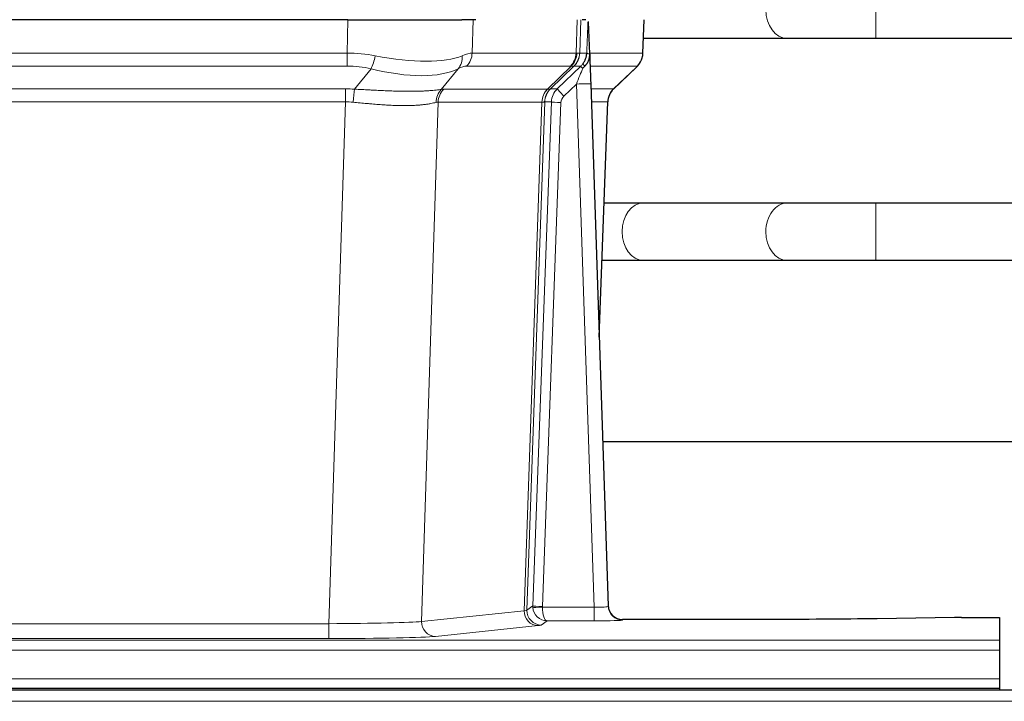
# Model space of a CAD drawing. Header units: inches. Extents: x 0 to 29700, y -16 to 21000.
# Tile 89 of 256: x 4131 to 4337, y 17353 to 17496. Entities that reach past the tile are written whole.
import ezdxf

# ---------------------------------------------------------------- set-up
doc = ezdxf.new("R2010")
doc.units = ezdxf.units.IN
doc.layers.add('1', color=7, linetype='Continuous', true_color=0xffffff)

msp = doc.modelspace()

# ---------------------------------------------------------------- linework, layer by layer
at = {"layer": '1', "color": 110, "linetype": 'Continuous', "lineweight": 13}
for p, q in [((4310.385, 17492.192), (4310.385, 17504.192)), ((4199.671, 17489.092), (4199.862, 17496.086)), ((4226.044, 17496.086), (4225.853, 17489.092)), ((4247.601, 17489.092), (4247.844, 17496.086)), ((4248.629, 17496.086), (4248.386, 17489.092)), ((4261.584, 17489.092), (4261.832, 17496.086)), ((4291.802, 17492.192), (4291.808, 17492.192)), ((3984.83, 17489.092), (4199.671, 17489.092)), ((4199.671, 17486.355), (4199.671, 17489.092)), ((4225.853, 17489.092), (4247.601, 17489.092)), ((4248.386, 17489.092), (4249.847, 17489.092)), ((4250.456, 17489.092), (4261.584, 17489.092)), ((4199.671, 17486.355), (3984.83, 17486.355)), ((4201.242, 17481.528), (4204.695, 17485.796)), ((4222.894, 17485.796), (4219.401, 17481.478)), ((4246.418, 17486.355), (4224.671, 17486.355)), ((4241.638, 17481.546), (4246.584, 17486.343)), ((4247.13, 17486.343), (4242.238, 17481.599)), ((4248.602, 17486.355), (4247.167, 17486.355)), ((4260.366, 17486.355), (4250.546, 17486.355)), ((4255.458, 17481.582), (4260.271, 17486.163)), ((4247.673, 17482.612), (4245.063, 17480.096)), ((4251.367, 17373.07), (4247.673, 17482.612)), ((3985.172, 17481.604), (4199.329, 17481.604)), ((4199.329, 17478.866), (4199.329, 17481.604)), ((4219.904, 17481.546), (4241.638, 17481.546)), ((4242.263, 17481.605), (4243.675, 17481.605)), ((4250.705, 17481.605), (4255.445, 17481.605)), ((4199.329, 17478.866), (3985.172, 17478.866)), ((4195.855, 17369.581), (4199.329, 17478.866)), ((4218.722, 17478.826), (4215.264, 17370.049)), ((4240.456, 17478.826), (4218.722, 17478.826)), ((4236.749, 17372.296), (4240.462, 17478.826)), ((4241.045, 17478.87), (4237.335, 17372.41)), ((4238.563, 17373.307), (4242.455, 17478.87)), ((4244.452, 17478.729), (4240.561, 17373.166)), ((4242.455, 17478.87), (4241.045, 17478.87)), ((4254.227, 17478.87), (4250.797, 17478.87)), ((4252.453, 17429.757), (4254.227, 17478.87)), ((4310.385, 17445.692), (4310.385, 17457.692)), ((4291.802, 17445.692), (4291.826, 17445.692)), ((4237.335, 17372.41), (4238.563, 17373.307)), ((4240.562, 17373.07), (4251.367, 17373.07)), ((4251.367, 17373.07), (4251.367, 17370.176)), ((4215.264, 17370.049), (4236.749, 17372.296)), ((3988.646, 17369.581), (4195.855, 17369.581)), ((4195.855, 17369.581), (4195.855, 17366.477)), ((4239.658, 17369.18), (4218.173, 17366.933)), ((4241.525, 17370.176), (4240.331, 17369.304)), ((4251.367, 17370.176), (4241.525, 17370.176)), ((4257.348, 17370.466), (4257.358, 17370.333)), ((3848.25, 17366.112), (4336.25, 17366.112)), ((4195.855, 17366.477), (3988.646, 17366.477)), ((3848.25, 17364.043), (4336.25, 17364.043)), ((3848.25, 17358.017), (4336.25, 17358.017)), ((4822.751, 17353.327), (3606.751, 17353.327))]:
    msp.add_line(p, q, dxfattribs=at)
at = {"layer": '1', "color": 2, "linetype": 'Continuous', "lineweight": 25}
for p, q in [((4199.862, 17496.086), (3984.639, 17496.086)), ((4199.862, 17496.086), (4223.721, 17496.086)), ((4226.616, 17496.086), (4223.721, 17496.086)), ((4249.655, 17496.086), (4248.87, 17496.086)), ((4250.462, 17488.926), (4250.235, 17495.656)), ((4261.6, 17489.076), (4261.848, 17496.086)), ((4261.71, 17492.192), (4291.802, 17492.192)), ((4310.385, 17492.192), (4412.79, 17492.192)), ((4250.463, 17488.876), (4250.462, 17488.926)), ((4243.675, 17481.605), (4248.602, 17486.355)), ((4255.45, 17481.562), (4260.187, 17486.071)), ((4250.671, 17482.608), (4254.36, 17373.231)), ((4252.459, 17429.583), (4254.238, 17478.857)), ((4291.802, 17457.692), (4261.699, 17457.692)), ((4415.951, 17457.692), (4310.385, 17457.692)), ((4261.699, 17445.692), (4291.802, 17445.692)), ((4310.385, 17445.692), (4415.951, 17445.692)), ((4421.317, 17407.7), (4253.225, 17407.7)), ((4254.36, 17373.231), (4254.367, 17373.097)), ((4287.25, 17370.466), (4257.348, 17370.466)), ((4326.794, 17370.874), (4310.63, 17370.63)), ((4328.293, 17370.885), (4336.25, 17370.885)), ((4336.25, 17370.885), (4336.25, 17366.112)), ((4336.25, 17366.112), (4336.25, 17364.043)), ((4336.25, 17364.043), (4336.25, 17358.017)), ((4336.25, 17358.017), (4336.25, 17356.086)), ((4822.751, 17355.692), (3606.751, 17355.692)), ((3848.25, 17356.086), (4336.25, 17356.086)), ((4336.25, 17356.086), (4336.25, 17355.692))]:
    msp.add_line(p, q, dxfattribs=at)
at = {"layer": '1', "color": 110, "linetype": 'Continuous', "lineweight": 13}
for centre, major_axis, ratio, start_param, end_param in [((4291.802, 17498.192), (0, -6), 0.7432941, 4.712389, 6.2831853), ((4199.022, 17466.232), (26.983, 1.545), 0.8452785, 1.2775604, 1.4983912), ((4204.695, 17488.673), (-0.881, -3.902), 0.2224052, 0.7930597, 1.5799958), ((4199.925, 17499.322), (-26.677, 8.186), 0.3267204, 1.882912, 2.7667489), ((4220.198, 17488.673), (1.736, -3.604), 0.8689501, 0.3464596, 1.1333957), ((4199.022, 17466.232), (27.492, 22.639), 0.1155218, 0.1441436, 0.3649744), ((4221.974, 17489.232), (0, -4), 0.9702957, 0.7679449, 1.5358897), ((4243.722, 17489.232), (0, -4), 0.9702957, 0.7679449, 1.5358897), ((4243.888, 17489.22), (-0.603, -3.954), 0.9772749, 0.9153799, 1.6837369), ((4244.353, 17489.22), (1.703, -3.619), 0.9971774, 0.3287851, 1.0971421), ((4244.391, 17489.232), (0, -4), 0.9993908, 0.7679449, 1.5358897), ((4220.591, 17466.232), (27.662, 22.63), 0.1172115, 0.1096852, 0.1416652), ((4221.741, 17499.322), (-26.658, 10.191), 0.0473724, 2.9456198, 3.0909709), ((4220.591, 17466.232), (27.808, 22.856), 0.0163197, 0.0204947, 0.0524749), ((4251.845, 17489.023), (-1.999, 0.077), 0.1036431, 0.0350743, 0.8106069), ((4257.589, 17489.232), (0, 4), 0.9993908, 3.9095375, 4.6774824), ((4245.826, 17489.232), (3.533, 1.889), 0.9978057, 4.9883788, 5.1348791), ((4250.577, 17485.571), (1.583, -1.222), 0.0276319, 3.169255, 3.9405385), ((4199.022, 17463.355), (16.721, 16.271), 0.9721633, 0.5640914, 0.7849223), ((4199.925, 17499.322), (-25.873, 10.634), 0.4068526, 1.919368, 2.8032049), ((4201.718, 17463.355), (23.46, 22.829), 0.1194803, 0.122173, 0.3430038), ((4223.287, 17463.354), (23.637, 22.829), 0.1185159, 0.090118, 0.1220981), ((4221.741, 17499.322), (-25.449, 12.923), 0.0600246, 2.9512599, 3.096611), ((4223.368, 17463.355), (23.81, 22.997), 0.0168486, 0.0174429, 0.049423), ((4247.673, 17482.682), (1.856, 4.567), 0.0053314, 4.6992705, 5.4949999), ((4249.991, 17484.916), (1.388, -1.44), 0.0242285, 3.1658454, 3.9417885), ((4236.55, 17463.355), (23.826, 22.997), 0.016839, 6.1714068, 6.3006297), ((4247.673, 17482.507), (2.998, 0.101), 0.0348797, 6.2820091, 7.8528054), ((4198.54, 17457.604), (17.528, 16.98), 0.9676454, 0.704997, 0.7848445), ((4201.242, 17478.65), (0.32, 3.987), 0.0824896, 0.7712526, 1.5399639), ((4222.097, 17478.601), (-0.926, 3.891), 0.9457602, 0.5436933, 1.3082514), ((4222.6, 17478.669), (0, 4), 0.9702957, 0.7679449, 1.5315264), ((4195.838, 17457.437), (24.592, 23.931), 0.1189226, 0.1216051, 0.196623), ((4244.334, 17478.669), (0, 4), 0.9702957, 0.7679449, 1.5315264), ((4244.34, 17478.669), (-0.019, 4), 0.9702844, 0.7633847, 1.5270253), ((4245.015, 17478.721), (-1.442, 3.731), 0.998056, 0.3995344, 1.1665625), ((4245.04, 17478.727), (0, 4), 0.9993908, 0.7679449, 1.5351916), ((4217.426, 17457.587), (24.849, 24.014), 0.0168507, 0.0174342, 0.0398872), ((4246.452, 17478.727), (2.83, 2.828), 0.9993905, 1.5533429, 2.3205896), ((4245.063, 17480.166), (1.388, -1.44), 0.0242285, 3.1658454, 4.7375178), ((4258.222, 17478.727), (0, -4), 0.9993908, 3.9095375, 4.6767843), ((4230.577, 17457.588), (24.879, 24.014), 0.016827, 6.2565923, 6.3006169), ((4198.54, 17454.727), (2.819, 24.028), 0.8253154, 0.0219437, 0.1017912), ((4198.534, 17454.56), (20.559, 24.143), 0.1188179, 0.0965282, 0.1715462), ((4220.203, 17454.71), (20.849, 24.157), 0.0182437, 0.0122068, 0.03466), ((4244.452, 17478.799), (1.999, -0.074), 0.0348758, 3.1764983, 4.7136745), ((4246.452, 17478.658), (1.703, 1.052), 0.998638, 1.7848011, 2.5520479), ((4233.354, 17454.71), (20.882, 24.158), 0.0154016, 6.2548755, 6.2989002), ((4261.699, 17451.692), (0, -6), 0.7432941, 3.1415927, 4.712389), ((4291.802, 17451.692), (0, -6), 0.7432941, 3.1412, 4.712389), ((4261.699, 17451.692), (0, -6), 0.7432941, 4.712389, 6.2831853), ((4291.802, 17451.692), (0, -6), 0.7432941, 4.712389, 6.2831853), ((4241.561, 17373.201), (0.383, 2.976), 0.9995815, 1.6633471, 1.7591126), ((4240.561, 17373.236), (1.999, -0.074), 0.0348758, 3.1764983, 4.7136745), ((4240.562, 17373.14), (-1.997, -0.118), 0.0348391, 0.0373692, 1.5687431), ((4241.525, 17373.175), (-0.98, 2.84), 0.9849493, 1.294853, 2.8045628), ((4241.561, 17373.132), (0.606, 0.798), 0.9977276, 2.1839351, 2.2797006), ((4241.525, 17373.175), (-0.028, 3), 0.3214645, 1.6026847, 3.1123946), ((4251.355, 17373.332), (-3.005, 0.103), 0.0869619, 1.577888, 3.1486843), ((4257.358, 17373.332), (-2.991, -0.235), 0.9996552, 0.0000105, 1.4923863), ((4239.658, 17372.179), (0.312, -2.984), 0.969741, 4.5720353, 6.175756), ((4217.332, 17372.325), (20.016, 0.105), 0.0266879, 6.037898, 6.2472222), ((4240.331, 17372.303), (1.769, -2.423), 0.9990158, 4.0464368, 5.6519121), ((4195.849, 17370.078), (20.013, 0.095), 0.0248544, 4.7125895, 6.0379715), ((4218.173, 17369.932), (0.312, -2.984), 0.969741, 4.5720353, 6.175756), ((4217.332, 17369.326), (23.014, 0), 0.0261612, 6.0380559, 6.2473801), ((4251.355, 17370.333), (-6.003, 0), 0.0262109, 1.5728579, 3.1436542), ((4195.849, 17367.079), (-23.012, 0), 0.0261647, 1.5710736, 2.8964556)]:
    msp.add_ellipse(centre, major_axis=major_axis, ratio=ratio, start_param=start_param, end_param=end_param, dxfattribs=at)
at = {"layer": '1', "color": 2, "linetype": 'Continuous', "lineweight": 25}
for centre, major_axis, ratio, start_param, end_param in [((4250.671, 17482.783), (-0.227, 6.726), 0.0008736, 0.4374328, 1.5967123), ((4257.494, 17489.04), (3.174, -2.434), 0.9869112, 6.1322815, 6.2830018), ((4258.235, 17478.704), (-3.886, 0.947), 0.998973, 5.7186048, 6.4862172), ((4257.347, 17373.469), (-0.15, 3), 0.998739, 1.5545356, 3.0917055), ((4328.296, 17370.806), (-3, 0), 0.0262223, 4.7133912, 5.2365954)]:
    msp.add_ellipse(centre, major_axis=major_axis, ratio=ratio, start_param=start_param, end_param=end_param, dxfattribs=at)
at = {"layer": '1', "color": 110, "linetype": 'Continuous', "lineweight": 13}
for points, knots in [([(4249.847, 17489.092), (4249.868, 17489.644), (4249.89, 17490.196), (4249.933, 17491.298), (4249.955, 17491.849), (4249.987, 17492.674), (4249.998, 17492.949), (4250.02, 17493.497), (4250.031, 17493.772), (4250.054, 17494.319), (4250.065, 17494.592), (4250.082, 17495), (4250.088, 17495.136), (4250.099, 17495.407), (4250.105, 17495.543), (4250.111, 17495.678)], [0, 0, 0, 0, 0.25, 0.25, 0.5, 0.5, 0.625, 0.625, 0.75, 0.75, 0.875, 0.875, 0.9375, 0.9375, 1, 1, 1, 1]), ([(4201.242, 17481.528), (4201.76, 17481.505), (4202.275, 17481.48), (4203.301, 17481.429), (4203.811, 17481.402), (4204.445, 17481.37), (4204.572, 17481.363), (4204.825, 17481.35), (4204.951, 17481.344), (4205.328, 17481.324), (4205.577, 17481.312), (4206.319, 17481.274), (4206.806, 17481.251), (4207.765, 17481.207), (4208.237, 17481.188), (4209.165, 17481.152), (4209.622, 17481.137), (4210.295, 17481.118), (4210.518, 17481.113), (4210.849, 17481.105), (4210.959, 17481.103), (4211.123, 17481.1), (4211.177, 17481.099), (4211.286, 17481.097), (4211.772, 17481.089), (4212.241, 17481.084), (4213.046, 17481.083), (4213.824, 17481.087), (4214.547, 17481.103), (4215.243, 17481.125), (4215.577, 17481.138), (4215.977, 17481.158), (4216.056, 17481.162), (4216.213, 17481.171), (4216.29, 17481.175), (4216.519, 17481.189), (4216.667, 17481.198), (4217.096, 17481.228), (4217.365, 17481.25), (4217.866, 17481.295), (4218.1, 17481.318), (4218.531, 17481.366), (4218.73, 17481.39), (4219.092, 17481.436), (4219.255, 17481.458), (4219.401, 17481.478)], [0, 0, 0, 0, 0.0625, 0.0625, 0.125, 0.125, 0.140625, 0.140625, 0.15625, 0.15625, 0.1875, 0.1875, 0.25, 0.25, 0.3125, 0.3125, 0.375, 0.375, 0.40625, 0.40625, 0.421875, 0.421875, 0.4296875, 0.4296875, 0.4375, 0.5, 0.5, 0.5625, 0.625, 0.625, 0.6875, 0.6875, 0.703125, 0.703125, 0.71875, 0.71875, 0.75, 0.75, 0.8125, 0.8125, 0.875, 0.875, 0.9375, 0.9375, 1, 1, 1, 1]), ([(4218.302, 17478.765), (4218.147, 17478.723), (4217.975, 17478.68), (4217.599, 17478.595), (4217.396, 17478.552), (4216.958, 17478.47), (4216.724, 17478.43), (4216.224, 17478.356), (4215.958, 17478.321), (4215.536, 17478.273), (4215.391, 17478.257), (4215.168, 17478.236), (4215.092, 17478.229), (4214.94, 17478.215), (4214.863, 17478.209), (4214.475, 17478.177), (4214.152, 17478.156), (4213.482, 17478.122), (4212.788, 17478.096), (4212.047, 17478.088), (4211.281, 17478.089), (4210.887, 17478.094), (4210.429, 17478.105), (4210.378, 17478.106), (4210.275, 17478.108), (4210.224, 17478.11), (4210.069, 17478.114), (4209.758, 17478.124), (4209.443, 17478.136), (4208.808, 17478.163), (4208.377, 17478.186), (4207.503, 17478.238), (4207.059, 17478.268), (4206.157, 17478.334), (4205.7, 17478.37), (4205.003, 17478.428), (4204.768, 17478.449), (4204.415, 17478.48), (4204.296, 17478.49), (4204.058, 17478.511), (4203.939, 17478.522), (4203.343, 17478.576), (4202.863, 17478.62), (4201.898, 17478.71), (4201.412, 17478.755), (4200.923, 17478.8)], [0, 0, 0, 0, 0.0625, 0.0625, 0.125, 0.125, 0.1875, 0.1875, 0.25, 0.25, 0.28125, 0.28125, 0.296875, 0.296875, 0.3125, 0.3125, 0.375, 0.375, 0.4375, 0.5, 0.5, 0.5625, 0.5625, 0.5703125, 0.5703125, 0.578125, 0.578125, 0.59375, 0.625, 0.625, 0.6875, 0.6875, 0.75, 0.75, 0.8125, 0.8125, 0.84375, 0.84375, 0.859375, 0.859375, 0.875, 0.875, 0.9375, 0.9375, 1, 1, 1, 1]), ([(4241.024, 17478.866), (4240.988, 17478.851), (4240.923, 17478.841), (4240.735, 17478.828), (4240.613, 17478.825), (4240.462, 17478.826)], [0, 0, 0, 0, 0.5, 0.5, 1, 1, 1, 1])]:
    msp.add_open_spline(points, degree=3, knots=knots, dxfattribs=at)
at = {"layer": '1', "color": 2, "linetype": 'Continuous', "lineweight": 25}
msp.add_open_spline([(4250.111, 17495.678), (4250.115, 17495.674), (4250.139, 17495.667), (4250.197, 17495.659), (4250.235, 17495.656)], degree=3, dxfattribs=at)
for points, knots in [([(4291.784, 17492.192), (4292.971, 17492.192), (4295.549, 17492.192), (4300.105, 17492.192), (4305.149, 17492.192), (4308.61, 17492.192), (4310.385, 17492.192)], [0, 0, 0, 0, 0.2501754, 0.4999946, 0.7498193, 1, 1, 1, 1]), ([(4248.994, 17486.791), (4249.011, 17486.813), (4249.027, 17486.834), (4249.06, 17486.878), (4249.075, 17486.9), (4249.122, 17486.966), (4249.153, 17487.01), (4249.24, 17487.143), (4249.294, 17487.232), (4249.394, 17487.414), (4249.441, 17487.506), (4249.505, 17487.646), (4249.526, 17487.693), (4249.565, 17487.787), (4249.584, 17487.835), (4249.637, 17487.978), (4249.669, 17488.074), (4249.725, 17488.268), (4249.749, 17488.367), (4249.791, 17488.567), (4249.808, 17488.669), (4249.827, 17488.825), (4249.833, 17488.878), (4249.842, 17488.985), (4249.845, 17489.038), (4249.847, 17489.092)], [0, 0, 0, 0, 0.03125, 0.03125, 0.0625, 0.0625, 0.125, 0.125, 0.25, 0.25, 0.375, 0.375, 0.4375, 0.4375, 0.5, 0.5, 0.625, 0.625, 0.75, 0.75, 0.875, 0.875, 0.9375, 0.9375, 1, 1, 1, 1]), ([(4249.449, 17486.392), (4249.468, 17486.415), (4249.488, 17486.438), (4249.528, 17486.481), (4249.548, 17486.503), (4249.588, 17486.545), (4249.608, 17486.565), (4249.648, 17486.607), (4249.667, 17486.628), (4249.725, 17486.691), (4249.763, 17486.733), (4249.835, 17486.819), (4249.87, 17486.864), (4249.937, 17486.954), (4249.969, 17487), (4250.015, 17487.071), (4250.03, 17487.095), (4250.059, 17487.144), (4250.074, 17487.169), (4250.143, 17487.292), (4250.193, 17487.395), (4250.279, 17487.605), (4250.316, 17487.714), (4250.354, 17487.854), (4250.362, 17487.882), (4250.376, 17487.938), (4250.382, 17487.967), (4250.401, 17488.053), (4250.412, 17488.11), (4250.44, 17488.284), (4250.465, 17488.517), (4250.468, 17488.755), (4250.463, 17488.876)], [0, 0, 0, 0, 0.03125, 0.03125, 0.0625, 0.0625, 0.09375, 0.09375, 0.125, 0.125, 0.1875, 0.1875, 0.25, 0.25, 0.3125, 0.3125, 0.34375, 0.34375, 0.375, 0.375, 0.5, 0.5, 0.625, 0.625, 0.65625, 0.65625, 0.6875, 0.6875, 0.75, 0.75, 0.875, 1, 1, 1, 1]), ([(4260.668, 17486.606), (4260.725, 17486.674), (4260.853, 17486.857), (4261.103, 17487.239), (4261.408, 17487.921), (4261.613, 17488.572), (4261.582, 17488.984), (4261.576, 17489.04)], [0, 0, 0, 0, 0.2255282, 0.4356233, 0.6511466, 0.9537437, 1, 1, 1, 1]), ([(4248.999, 17485.895), (4249.038, 17485.934), (4249.078, 17485.974), (4249.155, 17486.055), (4249.193, 17486.096), (4249.306, 17486.22), (4249.379, 17486.305), (4249.449, 17486.392)], [0, 0, 0, 0, 0.25, 0.25, 0.5, 0.5, 1, 1, 1, 1]), ([(4261.699, 17457.692), (4260.514, 17457.692), (4257.985, 17457.692), (4255.015, 17457.692), (4253.483, 17457.692)], [0, 0, 0, 0, 0.5098608, 1, 1, 1, 1]), ([(4310.385, 17457.692), (4308.611, 17457.692), (4305.153, 17457.692), (4300.115, 17457.692), (4295.564, 17457.692), (4292.988, 17457.692), (4291.802, 17457.692)], [0, 0, 0, 0, 0.2502062, 0.5000054, 0.749799, 1, 1, 1, 1]), ([(4253.052, 17445.692), (4253.137, 17445.692), (4254.823, 17445.692), (4257.938, 17445.692), (4260.514, 17445.692), (4261.699, 17445.692)], [0, 0, 0, 0, 0.0255978, 0.5124022, 1, 1, 1, 1]), ([(4291.802, 17445.692), (4292.988, 17445.692), (4295.564, 17445.692), (4300.115, 17445.692), (4305.153, 17445.692), (4308.611, 17445.692), (4310.385, 17445.692)], [0, 0, 0, 0, 0.250201, 0.4999946, 0.7497938, 1, 1, 1, 1]), ([(4310.63, 17370.63), (4307.097, 17370.576), (4303.295, 17370.535), (4295.412, 17370.48), (4291.331, 17370.466), (4287.25, 17370.466)], [0, 0, 0, 0, 0.5, 0.5, 1, 1, 1, 1])]:
    msp.add_open_spline(points, degree=3, knots=knots, dxfattribs=at)
at = {"layer": '1', "color": 110, "linetype": 'Continuous', "lineweight": 13}
for points, weights in [([(4241.638, 17481.546), (4241.641, 17481.546), (4241.643, 17481.546)], [0.500000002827, 0.499999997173, 0.500000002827]), ([(4240.462, 17478.826), (4240.459, 17478.826), (4240.456, 17478.826)], [0.500000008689, 0.499999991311, 0.500000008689])]:
    msp.add_rational_spline(points, weights, degree=2, dxfattribs=at)
msp.add_open_spline([(4241.643, 17481.546), (4241.807, 17481.552), (4242.069, 17481.566), (4242.203, 17481.587), (4242.238, 17481.599)], degree=3, dxfattribs=at)

doc.saveas('drawing.dxf')
